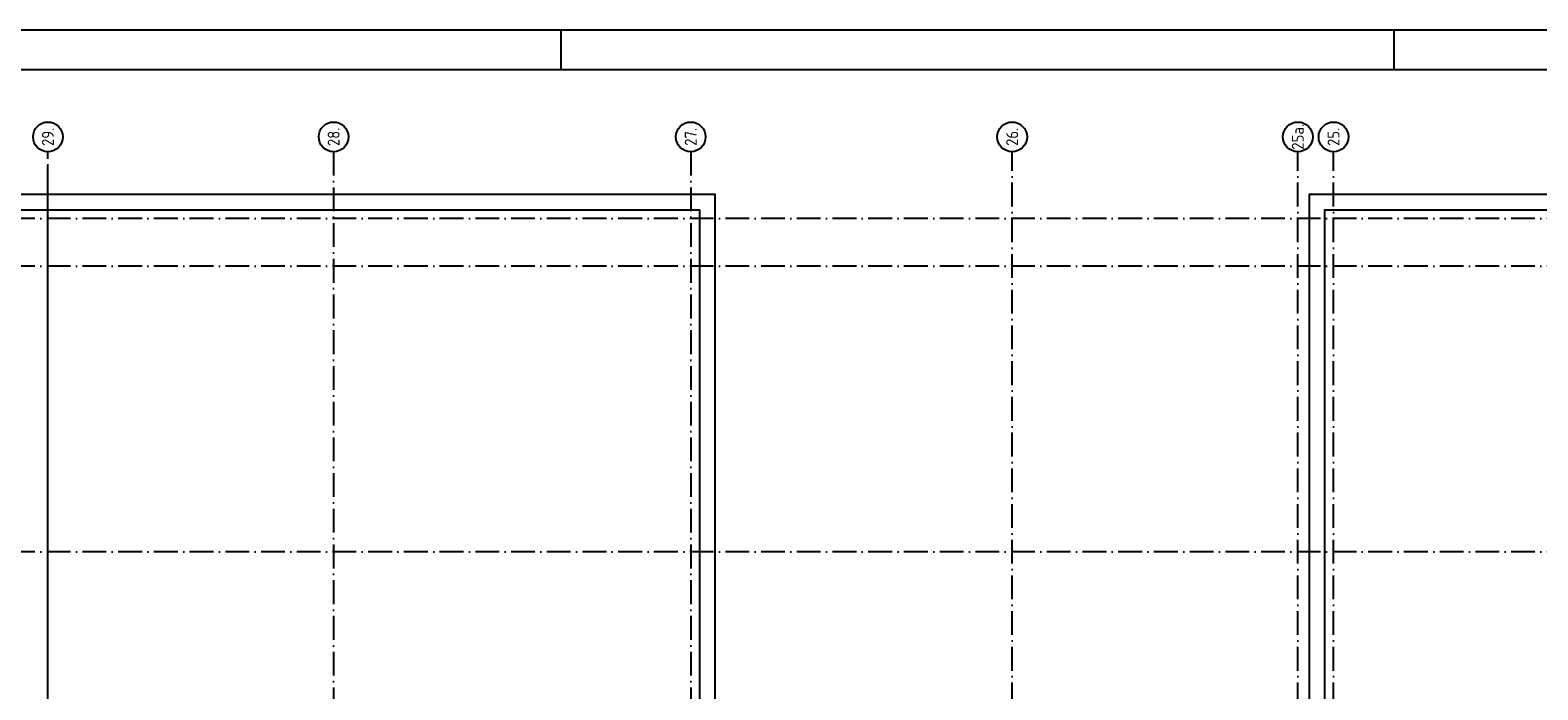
# Model space of a CAD drawing. Header units: millimetres. Extents: x -3157 to 118900, y 0 to 413637.
# Tile 8 of 25: x 15950 to 53946, y 67472 to 84100. Entities that reach past the tile are written whole.
import ezdxf
from ezdxf.enums import TextEntityAlignment as Align

# ---------------------------------------------------------------- set-up
doc = ezdxf.new("R2010")
doc.units = ezdxf.units.MM
doc.header["$LTSCALE"] = 100
doc.linetypes.add('DASHDOT', pattern=[9, 6, -1.5, 0, -1.5])
for name, color, linetype in [('00KAD025', 2, 'CONTINUOUS'), ('00KAD070', 5, 'CONTINUOUS'), ('AL$7----_STRAMIEN', 1, 'DASHDOT'), ('AL27----_DAKEN', 7, 'CONTINUOUS')]:
    doc.layers.add(name, color=color, linetype=linetype)
doc.styles.get("Standard").update_dxf_attribs({"font": 'ISOCP'})

# ---------------------------------------------------------------- blocks, each defined once
blk = doc.blocks.new('1011')
at = {"layer": 'AL$7----_STRAMIEN', "color": 7, "linetype": 'Continuous'}
blk.add_circle((-750, 0), 750, dxfattribs=at)
at = {"layer": 'AL$7----_STRAMIEN', "color": 3, "linetype": 'Continuous'}
blk.add_attdef('STR-NAAM', text='', height=600, rotation=360, dxfattribs=at).set_placement((-750, 0), align=Align.MIDDLE)

msp = doc.modelspace()

# ---------------------------------------------------------------- linework, layer by layer
at = {"layer": '00KAD025', "linetype": 'Continuous'}
for p, q in [((118900, 84100), (-3136, 84100)), ((29327.9, 83100), (29327.9, 84100)), ((50327.9, 83100), (50327.9, 84100))]:
    msp.add_line(p, q, dxfattribs=at)
at = {"layer": '00KAD070', "linetype": 'Continuous'}
msp.add_line((117900, 83100), (-2136, 83100), dxfattribs=at)
at = {"layer": 'AL$7----_STRAMIEN', "color": 1}
for p, q in [((16397.3, 10647.8), (16397.3, 81034.8)), ((23597.3, 81034.8), (23597.3, 10647.8)), ((32597.3, 81034.8), (32597.3, 57069.1)), ((16397.3, 12027.9), (16397.3, 80684.6))]:
    msp.add_line(p, q, dxfattribs=at)
for points in [[(40697.3, 40951.6), (40697.3, 81034.8)], [(47897.3, 40951.6), (47897.3, 81034.8)], [(48797.3, 40951.6), (48797.3, 81034.8)], [(84476.4, 79351.6), (1424.7, 79351.6)], [(84476.4, 78151.6), (1424.7, 78151.6)], [(84476.4, 70951.6), (1424.7, 70951.6)]]:
    msp.add_lwpolyline(points, dxfattribs=at)
at = {"layer": 'AL27----_DAKEN', "color": 8}
for points in [[(16077.3, 45591.6), (3472.3, 45591.6), (3472.3, 79961.6), (33207.3, 79961.6), (33207.3, 62021.6)], [(48187.3, 62261.6), (48187.3, 79961.6), (81807.3, 79961.6), (81807.3, 62261.6)], [(16077.3, 45981.6), (3862.3, 45981.6), (3862.3, 79571.6), (32817.3, 79571.6), (32817.3, 62021.6)], [(48577.3, 62261.6), (48577.3, 79571.6), (81417.3, 79571.6), (81417.3, 62261.6)]]:
    msp.add_lwpolyline(points, dxfattribs=at)

# ---------------------------------------------------------------- block references
at = {"layer": 'AL$7----_STRAMIEN', "xscale": 0.5, "yscale": 0.5, "zscale": 0.5, "rotation": 90}
for p, values in [((16397.3, 81784.8), {'STR-NAAM': '29.'}), ((23597.3, 81784.8), {'STR-NAAM': '28.'}), ((32597.3, 81784.8), {'STR-NAAM': '27.'}), ((40697.3, 81784.8), {'STR-NAAM': '26.'}), ((47897.3, 81784.8), {'STR-NAAM': '25a.'}), ((48797.3, 81784.8), {'STR-NAAM': '25.'})]:
    msp.add_blockref('1011', p, dxfattribs=at).add_auto_attribs(values)

doc.saveas('drawing.dxf')
